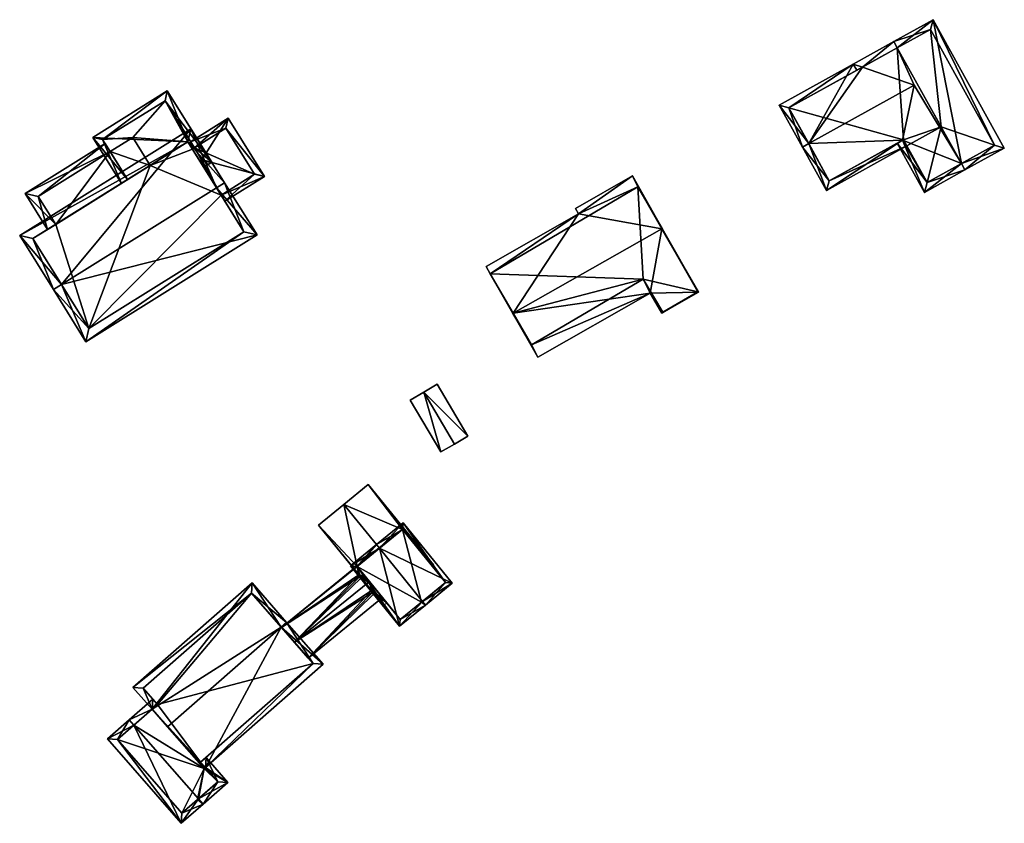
# Model space of a CAD drawing. Header units: inches. Extents: x 2523744 to 2528136, y 1148995 to 1152010.
# Tile 36 of 256: x 2523931 to 2524034, y 1150462 to 1150546. Entities that reach past the tile are written whole.
import ezdxf

# ---------------------------------------------------------------- set-up
doc = ezdxf.new("R2010")
doc.units = ezdxf.units.IN
doc.header["$MEASUREMENT"] = 0
doc.layers.add('Gebaeude Einzelhaus', color=10, linetype='Continuous')
doc.layers.add('Offenes Gebaeude', color=10, linetype='Continuous')

msp = doc.modelspace()

# ---------------------------------------------------------------- meshes
at = {"layer": 'Gebaeude Einzelhaus'}
mesh = msp.add_polyface(dxfattribs=at)
corners = [(2524023.551, 1150533.576, 462.392), (2524024.766, 1150539.318, 465.263), (2524013.757, 1150533.214, 465.263), (2524015.614, 1150528.318, 461.907), (2524013.1, 1150532.85, 465.263), (2524024.001, 1150532.968, 461.907), (2524023.638, 1150533.624, 462.392), (2524019.355, 1150541.191, 462.41), (2524023.001, 1150543.213, 462.41), (2524022.636, 1150543.87, 461.907), (2524018.401, 1150541.521, 461.907), (2524010.67, 1150537.234, 461.907), (2524015.906, 1150529.338, 462.393), (2524011.69, 1150536.941, 462.41), (2524029.702, 1150531.126, 465.52), (2524030.066, 1150530.47, 465.52), (2524034.18, 1150532.751, 461.907), (2524026.75, 1150546.15, 461.907), (2524023, 1150543.213, 465.52), (2524022.636, 1150543.87, 465.52), (2524025.83, 1150528.121, 461.907), (2524022.981, 1150533.26, 461.907), (2524018.765, 1150540.864, 461.907), (2524026.123, 1150529.141, 462.467), (2524023.638, 1150533.624, 462.467), (2524033.16, 1150533.044, 462.483), (2524026.458, 1150545.13, 462.483), (2524023.001, 1150543.213, 451.509), (2524011.69, 1150536.941, 451.509), (2524015.906, 1150529.338, 451.509), (2524023.638, 1150533.624, 451.509), (2524024.001, 1150532.968, 451.509), (2524027.581, 1150534.953, 451.509), (2524026.123, 1150529.141, 451.509), (2524033.16, 1150533.044, 451.509), (2524026.458, 1150545.13, 451.509)]
mesh.append_faces([[corners[k] for k in face] for face in [(19, 7, 10), (10, 7, 22), (19, 18, 7), (19, 26, 18), (25, 15, 14), (25, 16, 15), (19, 17, 26), (26, 17, 25), (25, 17, 16), (20, 23, 15), (15, 23, 14), (23, 0, 24), (20, 21, 23), (23, 21, 0), (7, 10, 22), (7, 19, 10), (1, 18, 7), (7, 18, 19), (0, 14, 1), (1, 14, 18), (21, 20, 0), (0, 20, 14), (14, 20, 15), (14, 17, 18), (18, 17, 19), (14, 16, 17), (14, 15, 16), (7, 9, 8), (7, 10, 9), (7, 13, 10), (10, 13, 11), (11, 13, 4), (4, 13, 2), (5, 0, 6), (4, 12, 3), (3, 12, 5), (5, 12, 0), (4, 2, 12), (7, 2, 1), (2, 11, 4), (7, 10, 2), (2, 10, 11), (7, 9, 10), (7, 8, 9), (0, 5, 6), (0, 3, 5), (0, 2, 3), (3, 2, 4), (0, 1, 2)]], dxfattribs={"color": 13})
mesh.append_faces([[corners[k] for k in face] for face in [(31, 32, 33), (33, 32, 34), (34, 32, 35), (35, 32, 27), (18, 8, 7), (8, 35, 27), (18, 26, 8), (8, 26, 35), (26, 25, 35), (35, 25, 34), (14, 23, 25), (25, 23, 34), (34, 23, 33), (24, 5, 23), (23, 5, 33), (33, 5, 31), (24, 6, 5), (0, 6, 24), (31, 30, 32), (32, 30, 27), (27, 30, 28), (28, 30, 29), (6, 30, 5), (5, 30, 31), (0, 30, 6), (12, 29, 0), (0, 29, 30), (12, 28, 29), (2, 13, 12), (12, 13, 28), (7, 28, 13), (7, 27, 28), (7, 8, 27)]], dxfattribs={"color": 41})
mesh = msp.add_polyface(dxfattribs=at)
corners = [(2523948.915, 1150533.395, 462.924), (2523951.418, 1150531.274, 463.789), (2523946.764, 1150538.73, 461.355), (2523950.172, 1150531.381, 463.581), (2523950.57, 1150530.744, 463.789), (2523938.973, 1150533.868, 461.355), (2523942.609, 1150529.458, 462.924), (2523941.972, 1150529.061, 462.924), (2523946.525, 1150537.696, 461.563), (2523940.006, 1150533.629, 461.563), (2523950.384, 1150531.513, 463.581), (2523949.594, 1150532.779, 461.887), (2523949.594, 1150532.779, 454.011), (2523946.525, 1150537.696, 454.011), (2523950.384, 1150531.513, 461.887), (2523940.006, 1150533.629, 454.011), (2523940.79, 1150532.373, 460.308), (2523940.79, 1150532.373, 454.011), (2523942.609, 1150529.458, 460.89), (2523950.172, 1150531.381, 461.97), (2523943.159, 1150533.851, 454.011), (2523948.915, 1150533.395, 454.011), (2523944.978, 1150530.937, 454.011), (2523949.382, 1150532.646, 454.011)]
mesh.append_faces([[corners[k] for k in face] for face in [(5, 9, 7), (7, 9, 6), (10, 4, 3), (8, 1, 10), (10, 1, 4), (5, 2, 9), (9, 2, 8), (8, 2, 1), (0, 5, 6), (6, 5, 7), (0, 2, 5), (4, 1, 3), (3, 1, 0), (0, 1, 2)]], dxfattribs={"color": 13})
mesh.append_faces([[corners[k] for k in face] for face in [(21, 12, 23), (21, 13, 12), (22, 20, 21), (21, 20, 13), (13, 20, 15), (15, 20, 17), (10, 19, 14), (10, 3, 19), (6, 16, 18), (16, 15, 17), (6, 9, 16), (16, 9, 15), (9, 8, 15), (15, 8, 13), (11, 10, 14), (13, 8, 12), (12, 8, 11), (11, 8, 10)]], dxfattribs={"color": 41})
mesh = msp.add_polyface(dxfattribs=at)
corners = [(2523950.384, 1150531.513, 461.887), (2523956.903, 1150529.775, 460.36), (2523953.108, 1150535.855, 460.36), (2523952.383, 1150527.839, 461.97), (2523952.78, 1150527.202, 461.97), (2523949.594, 1150532.779, 461.887), (2523949.197, 1150533.415, 461.887), (2523950.172, 1150531.381, 461.97), (2523955.869, 1150530.014, 460.609), (2523952.869, 1150534.821, 460.608), (2523955.869, 1150530.014, 454.011), (2523952.869, 1150534.821, 454.011), (2523949.594, 1150532.779, 454.011), (2523952.383, 1150527.839, 454.011), (2523949.382, 1150532.646, 454.011)]
mesh.append_faces([[corners[k] for k in face] for face in [(2, 9, 6), (6, 9, 5), (8, 4, 3), (2, 1, 9), (9, 1, 8), (8, 1, 4), (3, 0, 7), (0, 2, 5), (5, 2, 6), (4, 1, 3), (3, 1, 0), (0, 1, 2)]], dxfattribs={"color": 13})
mesh.append_faces([[corners[k] for k in face] for face in [(12, 13, 14), (11, 10, 12), (12, 10, 13), (10, 8, 13), (13, 8, 3), (11, 12, 9), (9, 12, 5), (9, 10, 11), (9, 8, 10)]], dxfattribs={"color": 41})
mesh = msp.add_polyface(dxfattribs=at)
corners = [(2523935.718, 1150518.501, 467.329), (2523949.234, 1150534.773, 463.568), (2523931.349, 1150523.61, 463.568), (2523951.905, 1150528.605, 467.329), (2523952.753, 1150529.134, 467.329), (2523934.869, 1150517.971, 467.329), (2523938.266, 1150512.529, 463.568), (2523956.15, 1150523.69, 463.568), (2523948.915, 1150533.395, 464.134), (2523932.728, 1150523.291, 464.134), (2523938.585, 1150513.908, 464.155), (2523954.773, 1150524.009, 464.154), (2523952.383, 1150527.839, 461.97), (2523950.172, 1150531.381, 463.581), (2523954.773, 1150524.009, 454.011), (2523952.383, 1150527.839, 454.011), (2523950.172, 1150531.381, 461.97), (2523948.915, 1150533.395, 462.924), (2523942.609, 1150529.458, 462.924), (2523935.114, 1150524.78, 460.89), (2523932.728, 1150523.291, 454.011), (2523942.609, 1150529.458, 460.89), (2523935.114, 1150524.78, 454.011), (2523938.585, 1150513.908, 454.011), (2523944.978, 1150530.937, 454.011), (2523949.382, 1150532.646, 454.011), (2523948.915, 1150533.395, 454.011)]
mesh.append_faces([[corners[k] for k in face] for face in [(3, 8, 4), (11, 3, 4), (7, 11, 4), (6, 10, 11), (6, 11, 7), (0, 10, 5), (9, 0, 5), (5, 10, 6), (8, 9, 2), (2, 9, 5), (4, 8, 1), (1, 8, 2), (0, 7, 3), (3, 7, 4), (0, 6, 7), (0, 5, 6), (0, 2, 5), (4, 1, 3), (3, 1, 0), (0, 1, 2)]], dxfattribs={"color": 13})
mesh.append_faces([[corners[k] for k in face] for face in [(15, 24, 25), (25, 24, 26), (15, 23, 24), (24, 23, 22), (22, 23, 20), (15, 14, 23), (11, 23, 14), (11, 10, 23), (0, 9, 10), (10, 9, 23), (23, 9, 20), (20, 19, 22), (19, 18, 21), (18, 8, 17), (20, 9, 19), (19, 9, 18), (18, 9, 8), (8, 13, 17), (13, 12, 16), (12, 14, 15), (12, 11, 14), (8, 3, 13), (13, 3, 12), (12, 3, 11)]], dxfattribs={"color": 41})
mesh = msp.add_polyface(dxfattribs=at)
corners = [(2523940.79, 1150532.373, 460.308), (2523940.26, 1150533.221, 460.139), (2523931.916, 1150528.014, 460.139), (2523935.114, 1150524.78, 460.89), (2523934.265, 1150524.25, 460.89), (2523942.609, 1150529.458, 460.89), (2523933.294, 1150527.695, 460.308), (2523933.294, 1150527.695, 454.011), (2523940.79, 1150532.373, 454.011), (2523935.114, 1150524.78, 454.011), (2523943.159, 1150533.851, 454.011), (2523944.978, 1150530.937, 454.011)]
mesh.append_faces([[corners[k] for k in face] for face in [(0, 6, 1), (1, 6, 2), (2, 6, 4), (4, 6, 3), (0, 3, 5), (0, 2, 3), (3, 2, 4), (0, 1, 2)]], dxfattribs={"color": 13})
mesh.append_faces([[corners[k] for k in face] for face in [(8, 9, 7), (8, 11, 9), (8, 10, 11), (7, 9, 6), (6, 9, 3), (7, 0, 8), (7, 6, 0)]], dxfattribs={"color": 41})
mesh = msp.add_polyface(dxfattribs=at)
corners = [(2523980.498, 1150519.629, 459.535), (2523989.718, 1150525.868, 459.229), (2523980.074, 1150520.374, 459.229), (2523982.897, 1150515.502, 461.239), (2523998.397, 1150524.331, 461.239), (2523995.34, 1150529.843, 458.989), (2523989.386, 1150526.451, 458.989), (2523982.86, 1150515.481, 461.239), (2523998.459, 1150524.366, 461.239), (2523998.516, 1150515.571, 458.51), (2523997.208, 1150517.61, 459.37), (2523998.405, 1150515.508, 458.51), (2524002.255, 1150517.701, 458.51), (2523985.459, 1150510.919, 459.37), (2523998.5, 1150515.6, 458.522), (2524002.181, 1150517.736, 458.534), (2523995.891, 1150528.698, 459.442), (2523984.8, 1150512.2, 459.882), (2523996.45, 1150519.05, 459.949), (2523980.498, 1150519.629, 452.59), (2523995.891, 1150528.698, 452.59), (2523982.897, 1150515.502, 452.59), (2523984.8, 1150512.2, 452.59), (2523996.45, 1150519.05, 452.59), (2523998.5, 1150515.6, 452.59), (2524002.181, 1150517.736, 452.59)]
mesh.append_faces([[corners[k] for k in face] for face in [(18, 14, 10), (13, 17, 10), (10, 17, 18), (3, 17, 7), (7, 17, 13), (3, 7, 0), (1, 0, 2), (1, 16, 0), (1, 5, 16), (1, 6, 5), (4, 8, 15), (8, 4, 16), (8, 16, 5), (12, 15, 8), (9, 15, 12), (10, 14, 11), (11, 14, 9), (9, 14, 15), (13, 3, 7), (4, 12, 8), (13, 10, 3), (3, 10, 4), (4, 10, 12), (12, 10, 9), (9, 10, 11), (5, 4, 8), (3, 0, 7), (6, 1, 5), (5, 1, 4), (4, 1, 3), (3, 1, 0), (0, 1, 2)]], dxfattribs={"color": 13})
mesh.append_faces([[corners[k] for k in face] for face in [(23, 25, 24), (21, 23, 22), (19, 23, 21), (20, 25, 23), (20, 23, 19), (4, 25, 20), (15, 25, 4), (4, 20, 16), (24, 25, 14), (14, 25, 15), (23, 24, 14), (18, 23, 14), (22, 23, 17), (17, 23, 18), (21, 22, 17), (3, 21, 17), (19, 21, 0), (0, 21, 3), (20, 19, 16), (16, 19, 0)]], dxfattribs={"color": 41})
mesh = msp.add_polyface(dxfattribs=at)
corners = [(2523973.424, 1150485.422, 461.737), (2523971.025, 1150482.83, 459.229), (2523973.738, 1150485.036, 461.737), (2523968.917, 1150490.962, 461.737), (2523965.889, 1150489.144, 459.229), (2523968.601, 1150491.351, 461.737), (2523976.531, 1150487.31, 459.229), (2523971.396, 1150493.624, 459.229), (2523975.829, 1150487.383, 459.576), (2523971.324, 1150492.921, 459.577), (2523966.593, 1150489.071, 459.588), (2523971.098, 1150483.534, 459.588), (2523973.325, 1150485.341, 461.645), (2523973.325, 1150485.341, 452.19), (2523975.829, 1150487.383, 452.19), (2523974.417, 1150489.119, 458.469), (2523974.417, 1150489.119, 458.569), (2523971.324, 1150492.921, 452.19), (2523971.324, 1150492.921, 458.469), (2523971.324, 1150492.921, 458.569), (2523968.918, 1150490.963, 460.667), (2523966.593, 1150489.071, 458.721), (2523968.918, 1150490.963, 460.567), (2523966.593, 1150489.071, 457.96), (2523966.593, 1150489.071, 458.621), (2523970.595, 1150492.328, 457.96), (2523970.595, 1150492.328, 457.86), (2523966.593, 1150489.071, 452.19), (2523966.593, 1150489.071, 457.86), (2523967.428, 1150488.045, 458.622), (2523969.685, 1150485.27, 458.622), (2523971.098, 1150483.534, 452.19), (2523969.24, 1150485.817, 457.839), (2523967.867, 1150487.505, 458.97), (2523969.685, 1150485.27, 458.722), (2523967.554, 1150487.89, 458.722), (2523968.198, 1150487.098, 458.722), (2523969.24, 1150485.817, 457.939), (2523968.331, 1150486.935, 458.622), (2523968.198, 1150487.098, 458.622), (2523967.554, 1150487.89, 458.622), (2523967.68, 1150487.735, 458.722), (2523968.065, 1150487.262, 458.722), (2523967.867, 1150487.505, 458.87)]
mesh.append_faces([[corners[k] for k in face] for face in [(2, 12, 0), (1, 11, 2), (2, 11, 12), (1, 10, 11), (10, 5, 3), (1, 4, 10), (10, 4, 5), (7, 9, 5), (5, 9, 3), (0, 8, 2), (2, 8, 6), (6, 8, 7), (7, 8, 9), (3, 7, 5), (0, 6, 3), (3, 6, 7), (0, 2, 6), (4, 3, 5), (4, 1, 3), (3, 1, 0), (0, 1, 2)]], dxfattribs={"color": 13})
mesh.append_faces([[corners[k] for k in face] for face in [(13, 31, 27), (13, 27, 17), (13, 17, 14), (12, 11, 13), (13, 11, 31), (41, 42, 43), (28, 39, 40), (27, 32, 28), (28, 32, 39), (32, 30, 37), (37, 30, 38), (34, 33, 36), (33, 10, 35), (35, 10, 21), (30, 11, 34), (34, 11, 33), (33, 11, 10), (27, 31, 32), (32, 31, 30), (30, 31, 11), (23, 29, 24), (26, 27, 28), (26, 17, 27), (25, 18, 26), (26, 18, 17), (25, 22, 18), (25, 23, 22), (22, 23, 24), (10, 20, 21), (20, 9, 19), (10, 3, 20), (20, 3, 9), (9, 16, 19), (15, 17, 18), (15, 14, 17), (9, 8, 16), (16, 8, 15), (15, 8, 14), (8, 13, 14), (0, 12, 8), (8, 12, 13)]], dxfattribs={"color": 41})
mesh = msp.add_polyface(dxfattribs=at)
corners = [(2523955.619, 1150487.344, 462.658), (2523943.175, 1150476.435, 462.658), (2523945.174, 1150474.155, 464.5), (2523958.657, 1150482.741, 465.977), (2523946.778, 1150472.326, 465.977), (2523959.221, 1150483.235, 465.977), (2523963.049, 1150478.87, 462.658), (2523950.74, 1150468.079, 462.658), (2523950.605, 1150467.96, 462.658), (2523944.234, 1150476.365, 463.114), (2523955.549, 1150486.285, 463.114), (2523945.738, 1150474.649, 464.5), (2523961.99, 1150478.94, 463.087), (2523950.245, 1150468.643, 463.087), (2523945.174, 1150474.155, 460.384), (2523945.738, 1150474.649, 459.855), (2523945.243, 1150475.214, 459.855), (2523942.784, 1150473.058, 462.16), (2523943.279, 1150472.493, 462.16), (2523950.605, 1150467.96, 460.383), (2523950.007, 1150464.817, 462.16), (2523953.096, 1150466.529, 459.727), (2523950.501, 1150464.254, 462.16), (2523950.74, 1150468.079, 460.256), (2523950.809, 1150469.138, 459.727), (2523950.245, 1150468.643, 460.256), (2523940.504, 1150471.059, 459.727), (2523948.221, 1150462.255, 459.727), (2523941.563, 1150470.989, 460.329), (2523948.291, 1150463.314, 460.329), (2523949.906, 1150464.728, 462.052), (2523952.038, 1150466.599, 460.255), (2523950.74, 1150468.079, 452.19), (2523950.245, 1150468.643, 452.19), (2523961.99, 1150478.94, 452.19), (2523961.489, 1150479.511, 457.839), (2523960.053, 1150481.149, 458.97), (2523961.489, 1150479.511, 457.939), (2523958.693, 1150482.7, 457.839), (2523955.549, 1150486.285, 452.19), (2523958.693, 1150482.7, 457.939), (2523960.053, 1150481.149, 458.87), (2523944.234, 1150476.365, 452.19), (2523945.738, 1150474.649, 452.19), (2523945.174, 1150474.155, 452.19), (2523950.605, 1150467.96, 452.19), (2523941.563, 1150470.989, 452.19), (2523948.291, 1150463.314, 452.19), (2523949.906, 1150464.728, 452.19), (2523952.038, 1150466.599, 452.19)]
mesh.append_faces([[corners[k] for k in face] for face in [(31, 22, 20), (31, 21, 22), (25, 24, 23), (23, 24, 31), (31, 24, 21), (22, 30, 20), (27, 29, 22), (22, 29, 30), (17, 28, 26), (26, 28, 27), (27, 28, 29), (17, 18, 28), (14, 16, 15), (18, 17, 14), (14, 17, 16), (18, 27, 20), (20, 27, 22), (17, 26, 18), (18, 26, 27), (23, 24, 25), (19, 21, 23), (23, 21, 24), (19, 20, 21), (21, 20, 22), (14, 18, 19), (19, 18, 20), (14, 17, 18), (14, 16, 17), (14, 15, 16), (3, 10, 5), (12, 3, 5), (5, 10, 0), (6, 12, 5), (13, 12, 7), (7, 12, 6), (9, 11, 2), (10, 9, 1), (0, 10, 1), (1, 9, 2), (7, 4, 8), (7, 3, 4), (7, 6, 3), (3, 6, 5), (0, 3, 5), (0, 2, 3), (3, 2, 4), (0, 1, 2)]], dxfattribs={"color": 13})
mesh.append_faces([[corners[k] for k in face] for face in [(44, 45, 46), (46, 45, 47), (47, 45, 48), (48, 45, 49), (49, 45, 32), (31, 32, 23), (31, 49, 32), (31, 48, 49), (20, 30, 31), (31, 30, 48), (30, 29, 48), (48, 29, 47), (29, 28, 47), (47, 28, 46), (14, 28, 18), (14, 44, 28), (28, 44, 46), (34, 43, 39), (39, 43, 42), (34, 33, 43), (43, 33, 44), (44, 33, 45), (45, 33, 32), (19, 7, 8), (19, 23, 7), (8, 14, 19), (8, 4, 14), (14, 4, 2), (15, 14, 11), (11, 14, 2), (15, 44, 14), (15, 43, 44), (9, 15, 11), (9, 42, 15), (15, 42, 43), (9, 10, 42), (42, 10, 39), (35, 38, 41), (40, 3, 36), (38, 10, 40), (40, 10, 3), (38, 39, 10), (35, 34, 38), (38, 34, 39), (37, 12, 35), (12, 37, 36), (12, 36, 3), (35, 12, 34), (25, 12, 13), (25, 34, 12), (25, 33, 34), (23, 25, 7), (7, 25, 13), (23, 32, 25), (25, 32, 33)]], dxfattribs={"color": 41})
at = {"layer": 'Offenes Gebaeude'}
mesh = msp.add_polyface(dxfattribs=at)
corners = [(2523973.544, 1150507.265, 458.08), (2523978.138, 1150502.671, 457.284), (2523974.933, 1150508.088, 457.284), (2523972.145, 1150506.438, 457.284), (2523975.349, 1150501.021, 457.284), (2523976.749, 1150501.85, 458.08), (2523973.544, 1150507.265, 457.98), (2523974.933, 1150508.088, 457.184), (2523972.145, 1150506.438, 457.184), (2523975.349, 1150501.021, 457.184), (2523976.749, 1150501.85, 457.98), (2523978.138, 1150502.671, 457.184)]
mesh.append_faces([[corners[k] for k in face] for face in [(5, 1, 0), (4, 5, 0), (3, 4, 0), (0, 1, 2)]], dxfattribs={"color": 13})
mesh.append_faces([[corners[k] for k in face] for face in [(6, 11, 10), (6, 10, 9), (6, 9, 8), (7, 11, 6), (2, 11, 7), (1, 11, 2), (10, 11, 1), (5, 10, 1), (9, 10, 4), (4, 10, 5), (8, 9, 3), (3, 9, 4), (6, 8, 3), (0, 6, 3), (7, 6, 2), (2, 6, 0)]], dxfattribs={"color": 41})
mesh = msp.add_polyface(dxfattribs=at)
corners = [(2523967.023, 1150487.89, 458.454), (2523968.065, 1150487.262, 458.722), (2523967.68, 1150487.735, 458.722), (2523968.101, 1150486.564, 458.454), (2523968.235, 1150486.4, 458.454), (2523969.685, 1150485.27, 458.722), (2523968.198, 1150487.098, 458.722), (2523969.365, 1150485.01, 458.454), (2523966.593, 1150489.071, 458.721), (2523962.546, 1150493.394, 458.454), (2523966.896, 1150488.045, 458.454), (2523965.19, 1150495.545, 460.667), (2523967.554, 1150487.89, 458.722), (2523968.918, 1150490.963, 460.667), (2523971.324, 1150492.921, 458.569), (2523967.729, 1150497.61, 458.454), (2523974.549, 1150489.226, 458.454), (2523974.417, 1150489.119, 458.569), (2523965.19, 1150495.545, 460.567), (2523967.729, 1150497.61, 458.354), (2523962.546, 1150493.394, 458.354), (2523966.77, 1150488.2, 458.354), (2523966.896, 1150488.045, 458.354), (2523968.235, 1150486.4, 458.354), (2523968.368, 1150486.236, 458.354), (2523969.365, 1150485.01, 458.354), (2523969.685, 1150485.27, 458.622), (2523974.417, 1150489.119, 458.469), (2523974.549, 1150489.226, 458.354), (2523968.331, 1150486.935, 458.622), (2523967.554, 1150487.89, 458.622), (2523968.198, 1150487.098, 458.622), (2523966.593, 1150489.071, 458.621), (2523967.428, 1150488.045, 458.622), (2523968.918, 1150490.963, 460.567), (2523971.324, 1150492.921, 458.469)]
mesh.append_faces([[corners[k] for k in face] for face in [(16, 14, 17), (14, 11, 13), (16, 15, 14), (14, 15, 11), (11, 8, 13), (8, 10, 12), (11, 9, 8), (8, 9, 10), (7, 5, 4), (4, 5, 6), (3, 1, 0), (0, 1, 2)]], dxfattribs={"color": 13})
mesh.append_faces([[corners[k] for k in face] for face in [(19, 35, 18), (18, 35, 34), (19, 28, 35), (35, 28, 27), (32, 18, 34), (32, 20, 18), (33, 21, 32), (32, 21, 20), (22, 31, 23), (22, 30, 31), (25, 24, 26), (26, 24, 29), (15, 16, 19), (19, 16, 28), (28, 16, 27), (27, 16, 17), (25, 26, 7), (7, 26, 5), (25, 7, 24), (24, 7, 4), (23, 3, 22), (22, 3, 0), (20, 21, 9), (9, 21, 10), (9, 18, 20), (18, 15, 19), (9, 11, 18), (18, 11, 15)]], dxfattribs={"color": 41})
mesh = msp.add_polyface(dxfattribs=at)
corners = [(2523970.569, 1150492.36, 457.939), (2523966.593, 1150489.071, 457.96), (2523970.595, 1150492.328, 457.96), (2523958.693, 1150482.7, 457.939), (2523966.77, 1150488.2, 458.354), (2523967.428, 1150488.045, 458.622), (2523960.053, 1150481.149, 458.97), (2523966.896, 1150488.045, 458.454), (2523967.867, 1150487.505, 458.97), (2523967.554, 1150487.89, 458.722), (2523968.368, 1150486.236, 458.354), (2523961.489, 1150479.511, 457.939), (2523969.24, 1150485.817, 457.939), (2523968.235, 1150486.4, 458.454), (2523968.331, 1150486.935, 458.622), (2523968.198, 1150487.098, 458.722), (2523970.595, 1150492.328, 457.86), (2523970.569, 1150492.36, 457.839), (2523958.693, 1150482.7, 457.839), (2523961.489, 1150479.511, 457.839), (2523969.24, 1150485.817, 457.839), (2523966.593, 1150489.071, 457.86), (2523966.896, 1150488.045, 458.354), (2523960.053, 1150481.149, 458.87), (2523967.554, 1150487.89, 458.622), (2523967.023, 1150487.89, 458.454), (2523967.867, 1150487.505, 458.87), (2523967.68, 1150487.735, 458.722), (2523968.101, 1150486.564, 458.454), (2523968.065, 1150487.262, 458.722), (2523968.235, 1150486.4, 458.354), (2523968.198, 1150487.098, 458.622)]
mesh.append_faces([[corners[k] for k in face] for face in [(6, 13, 8), (8, 13, 15), (10, 12, 14), (6, 11, 13), (13, 11, 10), (10, 11, 12), (7, 8, 9), (4, 6, 7), (7, 6, 8), (4, 3, 6), (5, 1, 4), (4, 1, 3), (3, 1, 0), (0, 1, 2)]], dxfattribs={"color": 13})
mesh.append_faces([[corners[k] for k in face] for face in [(19, 30, 20), (20, 30, 31), (19, 28, 30), (28, 26, 29), (19, 23, 28), (28, 23, 26), (23, 25, 26), (26, 25, 27), (23, 22, 25), (22, 21, 24), (21, 17, 16), (23, 18, 22), (22, 18, 21), (21, 18, 17), (20, 12, 19), (19, 12, 11), (17, 18, 0), (0, 18, 3), (17, 0, 16), (16, 0, 2)]], dxfattribs={"color": 41})

doc.saveas('drawing.dxf')
